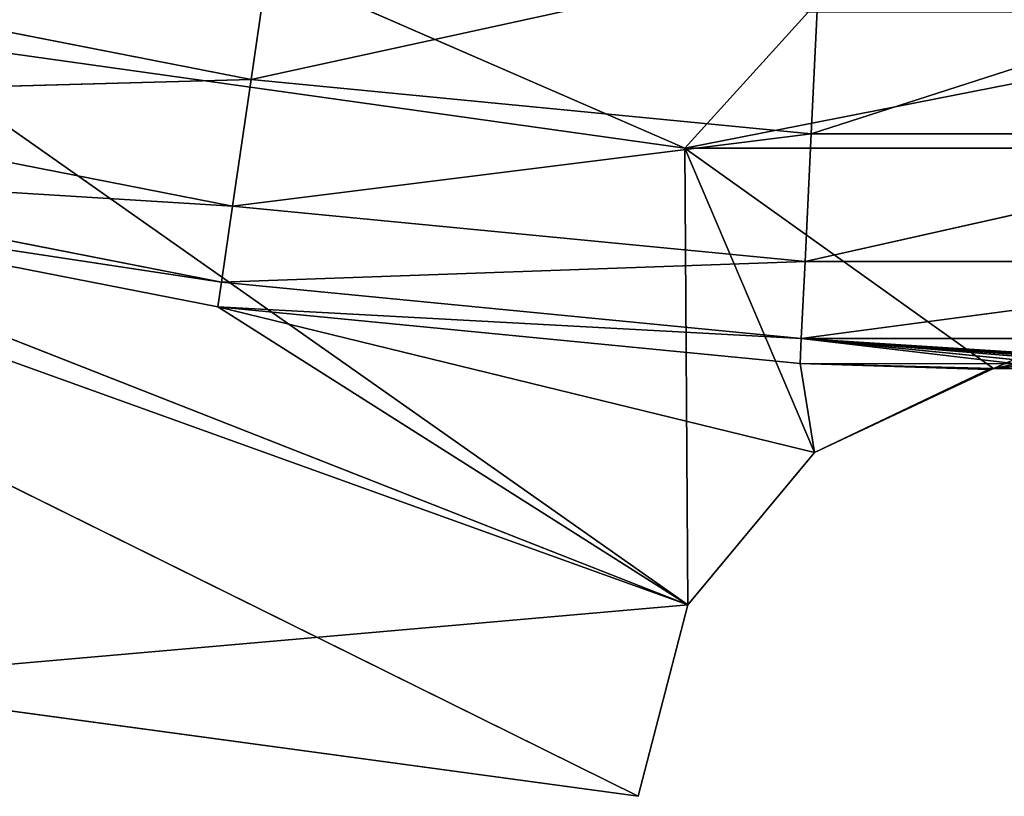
# Model space of a CAD drawing. Extents: x 0 to 49.9, y 0 to 49.9.
# Tile 20 of 190: x 20.8 to 24.6, y 0 to 3. Entities that reach past the tile are written whole.
import ezdxf

# ---------------------------------------------------------------- set-up
doc = ezdxf.new("R2010")
doc.units = 0
doc.header["$LTSCALE"] = 25.4
doc.layers.get('0').update_dxf_attribs({"color": 13, "linetype": 'CONTINUOUS'})

# ---------------------------------------------------------------- blocks, each defined once
blk = doc.blocks.new('REFLECTOR-LED-GU10-8348-83')
at = {"color": 18}
for p, q in [((23.1898, 51, 49.8775), (19.97, 53, 49.44)), ((23.1898, 51, 49.8775), (19.97, 53, 49.44)), ((23.1898, 53, 49.8775), (19.97, 53, 49.44)), ((23.3815, 53, 49.1403), (19.97, 53, 49.44)), ((23.1898, 53, 49.8775), (19.97, 53, 49.44)), ((23.3815, 53, 49.1403), (19.97, 53, 49.44)), ((23.3692, 53, 47.3839), (20.2607, 53, 46.9471)), ((20.2607, 53, 46.9471), (23.3815, 53, 49.1403)), ((20.2607, 53, 46.9471), (23.3815, 53, 49.1403)), ((23.3692, 52.5154, 47.3839), (20.2607, 53, 46.9471)), ((23.3692, 53, 47.3839), (20.2607, 53, 46.9471)), ((23.3692, 52.5154, 47.3839), (20.2607, 53, 46.9471)), ((23.1898, 51, 49.8775), (23.1898, 53, 49.8775)), ((23.1898, 53, 49.8775), (23.3815, 53, 49.1403)), ((23.1898, 51, 49.8775), (23.1898, 53, 49.8775)), ((23.1898, 51, 49.8775), (23.3815, 53, 49.1403)), ((23.1898, 53, 49.8775), (23.3815, 53, 49.1403)), ((23.1898, 51, 49.8775), (23.3815, 53, 49.1403)), ((23.3815, 53, 49.1403), (23.3692, 53, 47.3839)), ((23.8683, 53, 48.5543), (23.3692, 53, 47.3839)), ((23.3815, 53, 49.1403), (23.3692, 53, 47.3839)), ((23.8683, 53, 48.5543), (23.3692, 53, 47.3839)), ((24.5579, 53, 48.2307), (23.3692, 53, 47.3839)), ((24.5579, 53, 48.2307), (23.3692, 53, 47.3839)), ((26.5083, 53, 47.3839), (23.3692, 53, 47.3839)), ((26.5083, 52.5154, 47.3839), (23.3692, 53, 47.3839)), ((26.5083, 53, 47.3839), (23.3692, 53, 47.3839)), ((26.5083, 52.5154, 47.3839), (23.3692, 53, 47.3839)), ((23.3692, 52.5154, 47.3839), (23.3692, 53, 47.3839)), ((23.3692, 52.5154, 47.3839), (23.3692, 53, 47.3839)), ((23.3815, 53, 49.1403), (23.8683, 53, 48.5543)), ((23.3815, 51, 49.1403), (23.3815, 53, 49.1403)), ((23.3815, 51, 49.1403), (23.3815, 53, 49.1403)), ((23.3815, 51, 49.1403), (23.8683, 53, 48.5543)), ((23.3815, 53, 49.1403), (23.8683, 53, 48.5543)), ((23.3815, 51, 49.1403), (23.8683, 53, 48.5543)), ((23.8683, 53, 48.5543), (24.5579, 53, 48.2307)), ((23.8683, 51, 48.5543), (23.8683, 53, 48.5543)), ((23.8683, 51, 48.5543), (23.8683, 53, 48.5543)), ((23.8683, 51, 48.5543), (24.5579, 53, 48.2307)), ((23.8683, 53, 48.5543), (24.5579, 53, 48.2307)), ((23.8683, 51, 48.5543), (24.5579, 53, 48.2307)), ((24.5378, 51, 48.2353), (24.5579, 53, 48.2307)), ((24.5378, 51, 48.2353), (24.5579, 53, 48.2307)), ((24.5579, 53, 48.2307), (26.5083, 53, 47.3839)), ((24.5579, 53, 48.2307), (26.5083, 53, 47.3839)), ((24.5579, 53, 48.2307), (25.3196, 53, 48.2307)), ((24.5579, 53, 48.2307), (25.3196, 53, 48.2307)), ((24.5579, 53, 48.2307), (24.949, 50.6996, 48.1888)), ((24.5579, 53, 48.2307), (24.949, 50.6996, 48.1888)), ((24.5579, 53, 48.2307), (24.5579, 50.3993, 48.2307)), ((24.5579, 53, 48.2307), (24.5579, 50.3993, 48.2307)), ((23.3692, 52.5154, 47.3839), (20.2607, 52.5154, 46.9471)), ((23.3692, 52.5154, 47.3839), (20.2607, 52.5154, 46.9471)), ((23.3692, 52.5154, 47.3839), (21.6675, 52.5154, 46.6418)), ((23.3692, 52.5154, 47.3839), (21.6675, 52.5154, 46.6418)), ((26.5083, 52.5154, 47.3839), (23.3692, 52.5154, 47.3839)), ((26.0328, 52.5154, 46.8597), (23.3692, 52.5154, 47.3839)), ((26.5083, 52.5154, 47.3839), (23.3692, 52.5154, 47.3839)), ((26.0328, 52.5154, 46.8597), (23.3692, 52.5154, 47.3839)), ((23.8447, 52.5154, 46.8597), (23.3692, 52.5154, 47.3839)), ((23.8447, 52.5154, 46.8597), (23.3692, 52.5154, 47.3839)), ((23.1898, 51, 49.8775), (17.2053, 51, 46.9179)), ((17.2053, 51, 46.9179), (23.3815, 51, 49.1403)), ((17.2053, 51, 46.9179), (23.3815, 51, 49.1403)), ((23.1898, 51, 49.8775), (17.2053, 51, 46.9179)), ((21.5722, 51, 47.9942), (19.3627, 51, 47.5617)), ((19.3627, 51, 47.5617), (21.5861, 48.5108, 47.8989)), ((19.3627, 51, 47.5617), (21.5861, 48.5108, 47.8989)), ((19.3627, 51, 47.5617), (23.3815, 51, 49.1403)), ((19.3627, 51, 47.5617), (23.3815, 51, 49.1403)), ((21.5722, 51, 47.9942), (19.3627, 51, 47.5617)), ((19.97, 51, 49.44), (23.1898, 51, 49.8775)), ((19.97, 51, 49.44), (23.1898, 51, 49.8775)), ((23.813, 51, 48.2115), (21.5722, 51, 47.9942)), ((21.5722, 51, 47.9942), (23.8177, 48.5108, 48.1153)), ((21.5722, 51, 47.9942), (23.8177, 48.5108, 48.1153)), ((21.5722, 51, 47.9942), (21.5861, 48.5108, 47.8989)), ((21.5722, 51, 47.9942), (21.5861, 48.5108, 47.8989)), ((23.3815, 51, 49.1403), (21.5722, 51, 47.9942)), ((21.5722, 51, 47.9942), (23.8683, 51, 48.5543)), ((21.5722, 51, 47.9942), (23.8683, 51, 48.5543)), ((23.813, 51, 48.2115), (21.5722, 51, 47.9942)), ((23.3815, 51, 49.1403), (21.5722, 51, 47.9942)), ((23.3815, 51, 49.1403), (23.1898, 51, 49.8775)), ((23.3815, 51, 49.1403), (23.1898, 51, 49.8775)), ((23.8683, 51, 48.5543), (23.3815, 51, 49.1403)), ((23.8683, 51, 48.5543), (23.3815, 51, 49.1403)), ((24.5378, 51, 48.2353), (23.813, 51, 48.2115)), ((23.813, 51, 48.2115), (24.5579, 50.3993, 48.2307)), ((23.813, 51, 48.2115), (24.5579, 50.3993, 48.2307)), ((23.813, 51, 48.2115), (24.6462, 49.7451, 48.2134)), ((23.813, 51, 48.2115), (24.6462, 49.7451, 48.2134)), ((23.813, 51, 48.2115), (23.8177, 48.5108, 48.1153)), ((23.813, 51, 48.2115), (23.8177, 48.5108, 48.1153)), ((23.813, 51, 48.2115), (23.8683, 51, 48.5543)), ((23.813, 51, 48.2115), (23.8683, 51, 48.5543)), ((24.5378, 51, 48.2353), (23.813, 51, 48.2115)), ((24.5378, 51, 48.2353), (23.8683, 51, 48.5543)), ((24.5378, 51, 48.2353), (23.8683, 51, 48.5543)), ((24.5579, 50.3993, 48.2307), (24.5378, 51, 48.2353)), ((24.5579, 50.3993, 48.2307), (24.5378, 51, 48.2353)), ((24.5579, 50.3993, 48.2307), (24.949, 50.6996, 48.1888)), ((24.5579, 50.3993, 48.2307), (24.949, 50.6996, 48.1888)), ((24.6462, 49.7451, 48.2134), (24.5579, 50.3993, 48.2307)), ((24.5579, 50.3993, 48.2307), (24.9549, 49.8295, 48.1888)), ((24.5579, 50.3993, 48.2307), (24.9549, 49.8295, 48.1888)), ((24.6462, 49.7451, 48.2134), (24.5579, 50.3993, 48.2307)), ((24.6462, 49.7451, 48.2134), (23.8177, 48.5108, 48.1153)), ((24.6462, 49.7451, 48.2134), (23.8177, 48.5108, 48.1153)), ((24.7096, 49.5056, 48.2038), (23.8177, 48.5108, 48.1153)), ((24.7096, 49.5056, 48.2038), (23.8177, 48.5108, 48.1153)), ((24.7809, 49.3334, 48.1959), (23.8177, 48.5108, 48.1153)), ((24.7809, 49.3334, 48.1959), (23.8177, 48.5108, 48.1153)), ((24.8322, 49.2555, 48.192), (23.8177, 48.5108, 48.1153)), ((24.8322, 49.2555, 48.192), (23.8177, 48.5108, 48.1153)), ((24.8651, 49.2225, 48.1903), (23.8177, 48.5108, 48.1153)), ((24.8651, 49.2225, 48.1903), (23.8177, 48.5108, 48.1153)), ((24.9053, 49.199, 48.1891), (23.8177, 48.5108, 48.1153)), ((24.9053, 49.199, 48.1891), (23.8177, 48.5108, 48.1153)), ((24.9515, 49.1938, 48.1888), (23.8177, 48.5108, 48.1153)), ((24.9515, 49.1938, 48.1888), (23.8177, 48.5108, 48.1153)), ((21.5861, 48.5108, 47.8989), (19.3857, 48.5108, 47.4682)), ((19.3857, 48.5108, 47.4682), (21.6288, 46.0374, 47.6064)), ((19.3857, 48.5108, 47.4682), (21.6288, 46.0374, 47.6064)), ((21.5861, 48.5108, 47.8989), (19.3857, 48.5108, 47.4682)), ((23.8177, 48.5108, 48.1153), (21.5861, 48.5108, 47.8989)), ((21.5861, 48.5108, 47.8989), (23.832, 46.0374, 47.8201)), ((21.5861, 48.5108, 47.8989), (23.832, 46.0374, 47.8201)), ((21.5861, 48.5108, 47.8989), (21.6288, 46.0374, 47.6064)), ((21.5861, 48.5108, 47.8989), (21.6288, 46.0374, 47.6064)), ((23.8177, 48.5108, 48.1153), (21.5861, 48.5108, 47.8989)), ((23.8177, 48.5108, 48.1153), (26.0598, 48.5108, 48.1153)), ((23.8177, 48.5108, 48.1153), (26.0598, 48.5108, 48.1153)), ((23.8177, 48.5108, 48.1153), (26.0455, 46.0374, 47.8201)), ((23.8177, 48.5108, 48.1153), (26.0455, 46.0374, 47.8201)), ((23.8177, 48.5108, 48.1153), (23.832, 46.0374, 47.8201)), ((23.8177, 48.5108, 48.1153), (23.832, 46.0374, 47.8201)), ((21.6288, 46.0374, 47.6064), (19.4565, 46.0374, 47.1811)), ((19.4565, 46.0374, 47.1811), (21.7, 43.5956, 47.1186)), ((19.4565, 46.0374, 47.1811), (21.7, 43.5956, 47.1186)), ((21.6288, 46.0374, 47.6064), (19.4565, 46.0374, 47.1811)), ((23.832, 46.0374, 47.8201), (21.6288, 46.0374, 47.6064)), ((21.6288, 46.0374, 47.6064), (23.8558, 43.5956, 47.3276)), ((21.6288, 46.0374, 47.6064), (23.8558, 43.5956, 47.3276)), ((21.6288, 46.0374, 47.6064), (21.7, 43.5956, 47.1186)), ((21.6288, 46.0374, 47.6064), (21.7, 43.5956, 47.1186)), ((23.832, 46.0374, 47.8201), (21.6288, 46.0374, 47.6064)), ((26.0455, 46.0374, 47.8201), (23.832, 46.0374, 47.8201)), ((23.832, 46.0374, 47.8201), (26.0217, 43.5956, 47.3276)), ((23.832, 46.0374, 47.8201), (26.0217, 43.5956, 47.3276)), ((23.832, 46.0374, 47.8201), (23.8558, 43.5956, 47.3276)), ((23.832, 46.0374, 47.8201), (23.8558, 43.5956, 47.3276)), ((26.0455, 46.0374, 47.8201), (23.832, 46.0374, 47.8201)), ((21.7, 43.5956, 47.1186), (19.5745, 43.5956, 46.7025)), ((21.7, 43.5956, 47.1186), (19.5745, 43.5956, 46.7025)), ((23.8558, 43.5956, 47.3276), (21.7, 43.5956, 47.1186)), ((21.7, 43.5956, 47.1186), (23.889, 41.2012, 46.6412)), ((21.7, 43.5956, 47.1186), (23.889, 41.2012, 46.6412)), ((21.7, 43.5956, 47.1186), (21.7993, 41.2012, 46.4386)), ((21.7, 43.5956, 47.1186), (21.7993, 41.2012, 46.4386)), ((23.8558, 43.5956, 47.3276), (21.7, 43.5956, 47.1186)), ((26.0217, 43.5956, 47.3276), (23.8558, 43.5956, 47.3276)), ((23.8558, 43.5956, 47.3276), (25.9885, 41.2012, 46.6412)), ((23.8558, 43.5956, 47.3276), (25.9885, 41.2012, 46.6412)), ((23.8558, 43.5956, 47.3276), (23.889, 41.2012, 46.6412)), ((23.8558, 43.5956, 47.3276), (23.889, 41.2012, 46.6412)), ((26.0217, 43.5956, 47.3276), (23.8558, 43.5956, 47.3276))]:
    blk.add_line(p, q, dxfattribs=at)
at = {"color": 7}
mesh = blk.add_polyface(dxfattribs=at)
corners = [(23.1898, 51, 49.8775), (19.97, 53, 49.44), (19.97, 51, 49.44)]
mesh.append_faces([[corners[k] for k in face] for face in [(0, 1, 2)]], dxfattribs={"color": 7})
mesh = blk.add_polyface(dxfattribs=at)
corners = [(23.1898, 53, 49.8775), (19.97, 53, 49.44), (23.1898, 51, 49.8775)]
mesh.append_faces([[corners[k] for k in face] for face in [(0, 1, 2)]], dxfattribs={"color": 7})
mesh = blk.add_polyface(dxfattribs=at)
corners = [(23.1898, 53, 49.8775), (23.3815, 53, 49.1403), (19.97, 53, 49.44)]
mesh.append_faces([[corners[k] for k in face] for face in [(0, 1, 2)]], dxfattribs={"color": 7})
mesh = blk.add_polyface(dxfattribs=at)
corners = [(19.97, 53, 49.44), (23.3815, 53, 49.1403), (20.2607, 53, 46.9471)]
mesh.append_faces([[corners[k] for k in face] for face in [(0, 1, 2)]], dxfattribs={"color": 7})
mesh = blk.add_polyface(dxfattribs=at)
corners = [(23.3815, 53, 49.1403), (23.3692, 53, 47.3839), (20.2607, 53, 46.9471)]
mesh.append_faces([[corners[k] for k in face] for face in [(0, 1, 2)]], dxfattribs={"color": 7})
mesh = blk.add_polyface(dxfattribs=at)
corners = [(23.3692, 52.5154, 47.3839), (20.2607, 53, 46.9471), (23.3692, 53, 47.3839)]
mesh.append_faces([[corners[k] for k in face] for face in [(0, 1, 2)]], dxfattribs={"color": 7})
mesh = blk.add_polyface(dxfattribs=at)
corners = [(23.3692, 52.5154, 47.3839), (20.2607, 52.5154, 46.9471), (20.2607, 53, 46.9471)]
mesh.append_faces([[corners[k] for k in face] for face in [(0, 1, 2)]], dxfattribs={"color": 7})
mesh = blk.add_polyface(dxfattribs=at)
corners = [(23.1898, 53, 49.8775), (23.1898, 51, 49.8775), (23.3815, 53, 49.1403)]
mesh.append_faces([[corners[k] for k in face] for face in [(0, 1, 2)]], dxfattribs={"color": 7})
mesh = blk.add_polyface(dxfattribs=at)
corners = [(23.3815, 53, 49.1403), (23.1898, 51, 49.8775), (23.3815, 51, 49.1403)]
mesh.append_faces([[corners[k] for k in face] for face in [(0, 1, 2)]], dxfattribs={"color": 7})
mesh = blk.add_polyface(dxfattribs=at)
corners = [(23.3815, 53, 49.1403), (23.8683, 53, 48.5543), (23.3692, 53, 47.3839)]
mesh.append_faces([[corners[k] for k in face] for face in [(0, 1, 2)]], dxfattribs={"color": 7})
mesh = blk.add_polyface(dxfattribs=at)
corners = [(23.8683, 53, 48.5543), (24.5579, 53, 48.2307), (23.3692, 53, 47.3839)]
mesh.append_faces([[corners[k] for k in face] for face in [(0, 1, 2)]], dxfattribs={"color": 7})
mesh = blk.add_polyface(dxfattribs=at)
corners = [(24.5579, 53, 48.2307), (26.5083, 53, 47.3839), (23.3692, 53, 47.3839)]
mesh.append_faces([[corners[k] for k in face] for face in [(0, 1, 2)]], dxfattribs={"color": 7})
mesh = blk.add_polyface(dxfattribs=at)
corners = [(26.5083, 52.5154, 47.3839), (23.3692, 53, 47.3839), (26.5083, 53, 47.3839)]
mesh.append_faces([[corners[k] for k in face] for face in [(0, 1, 2)]], dxfattribs={"color": 7})
mesh = blk.add_polyface(dxfattribs=at)
corners = [(26.5083, 52.5154, 47.3839), (23.3692, 52.5154, 47.3839), (23.3692, 53, 47.3839)]
mesh.append_faces([[corners[k] for k in face] for face in [(0, 1, 2)]], dxfattribs={"color": 7})
mesh = blk.add_polyface(dxfattribs=at)
corners = [(23.3815, 53, 49.1403), (23.3815, 51, 49.1403), (23.8683, 53, 48.5543)]
mesh.append_faces([[corners[k] for k in face] for face in [(0, 1, 2)]], dxfattribs={"color": 7})
mesh = blk.add_polyface(dxfattribs=at)
corners = [(23.8683, 53, 48.5543), (23.3815, 51, 49.1403), (23.8683, 51, 48.5543)]
mesh.append_faces([[corners[k] for k in face] for face in [(0, 1, 2)]], dxfattribs={"color": 7})
mesh = blk.add_polyface(dxfattribs=at)
corners = [(24.5579, 53, 48.2307), (23.8683, 53, 48.5543), (23.8683, 51, 48.5543)]
mesh.append_faces([[corners[k] for k in face] for face in [(0, 1, 2)]], dxfattribs={"color": 7})
mesh = blk.add_polyface(dxfattribs=at)
corners = [(24.5579, 53, 48.2307), (23.8683, 51, 48.5543), (24.5378, 51, 48.2353)]
mesh.append_faces([[corners[k] for k in face] for face in [(0, 1, 2)]], dxfattribs={"color": 7})
mesh = blk.add_polyface(dxfattribs=at)
corners = [(24.5579, 53, 48.2307), (24.5378, 51, 48.2353), (24.5579, 50.3993, 48.2307)]
mesh.append_faces([[corners[k] for k in face] for face in [(0, 1, 2)]], dxfattribs={"color": 7})
mesh = blk.add_polyface(dxfattribs=at)
corners = [(25.3196, 53, 48.2307), (26.5083, 53, 47.3839), (24.5579, 53, 48.2307)]
mesh.append_faces([[corners[k] for k in face] for face in [(0, 1, 2)]], dxfattribs={"color": 7})
mesh = blk.add_polyface(dxfattribs=at)
corners = [(25.3196, 53, 48.2307), (24.5579, 53, 48.2307), (24.949, 50.6996, 48.1888)]
mesh.append_faces([[corners[k] for k in face] for face in [(0, 1, 2)]], dxfattribs={"color": 7})
mesh = blk.add_polyface(dxfattribs=at)
corners = [(24.949, 50.6996, 48.1888), (24.5579, 53, 48.2307), (24.5579, 50.3993, 48.2307)]
mesh.append_faces([[corners[k] for k in face] for face in [(0, 1, 2)]], dxfattribs={"color": 7})
mesh = blk.add_polyface(dxfattribs=at)
corners = [(20.2607, 52.5154, 46.9471), (21.6675, 52.5154, 46.6418), (19.5229, 52.5154, 46.2083)]
mesh.append_faces([[corners[k] for k in face] for face in [(0, 1, 2)]], dxfattribs={"color": 7})
mesh = blk.add_polyface(dxfattribs=at)
corners = [(23.3692, 52.5154, 47.3839), (21.6675, 52.5154, 46.6418), (20.2607, 52.5154, 46.9471)]
mesh.append_faces([[corners[k] for k in face] for face in [(0, 1, 2)]], dxfattribs={"color": 7})
mesh = blk.add_polyface(dxfattribs=at)
corners = [(23.3692, 52.5154, 47.3839), (23.8447, 52.5154, 46.8597), (21.6675, 52.5154, 46.6418)]
mesh.append_faces([[corners[k] for k in face] for face in [(0, 1, 2)]], dxfattribs={"color": 7})
mesh = blk.add_polyface(dxfattribs=at)
corners = [(26.5083, 52.5154, 47.3839), (26.0328, 52.5154, 46.8597), (23.3692, 52.5154, 47.3839)]
mesh.append_faces([[corners[k] for k in face] for face in [(0, 1, 2)]], dxfattribs={"color": 7})
mesh = blk.add_polyface(dxfattribs=at)
corners = [(23.3692, 52.5154, 47.3839), (26.0328, 52.5154, 46.8597), (23.8447, 52.5154, 46.8597)]
mesh.append_faces([[corners[k] for k in face] for face in [(0, 1, 2)]], dxfattribs={"color": 7})
mesh = blk.add_polyface(dxfattribs=at)
corners = [(23.1898, 51, 49.8775), (17.2053, 51, 46.9179), (23.3815, 51, 49.1403)]
mesh.append_faces([[corners[k] for k in face] for face in [(0, 1, 2)]], dxfattribs={"color": 7})
mesh = blk.add_polyface(dxfattribs=at)
corners = [(23.3815, 51, 49.1403), (17.2053, 51, 46.9179), (19.3627, 51, 47.5617)]
mesh.append_faces([[corners[k] for k in face] for face in [(0, 1, 2)]], dxfattribs={"color": 7})
mesh = blk.add_polyface(dxfattribs=at)
corners = [(23.1898, 51, 49.8775), (19.97, 51, 49.44), (17.2053, 51, 46.9179)]
mesh.append_faces([[corners[k] for k in face] for face in [(0, 1, 2)]], dxfattribs={"color": 7})
mesh = blk.add_polyface(dxfattribs=at)
corners = [(21.5861, 48.5108, 47.8989), (21.5722, 51, 47.9942), (19.3627, 51, 47.5617)]
mesh.append_faces([[corners[k] for k in face] for face in [(0, 1, 2)]], dxfattribs={"color": 7})
mesh = blk.add_polyface(dxfattribs=at)
corners = [(21.5861, 48.5108, 47.8989), (19.3627, 51, 47.5617), (19.3857, 48.5108, 47.4682)]
mesh.append_faces([[corners[k] for k in face] for face in [(0, 1, 2)]], dxfattribs={"color": 7})
mesh = blk.add_polyface(dxfattribs=at)
corners = [(23.3815, 51, 49.1403), (19.3627, 51, 47.5617), (21.5722, 51, 47.9942)]
mesh.append_faces([[corners[k] for k in face] for face in [(0, 1, 2)]], dxfattribs={"color": 7})
mesh = blk.add_polyface(dxfattribs=at)
corners = [(23.8177, 48.5108, 48.1153), (23.813, 51, 48.2115), (21.5722, 51, 47.9942)]
mesh.append_faces([[corners[k] for k in face] for face in [(0, 1, 2)]], dxfattribs={"color": 7})
mesh = blk.add_polyface(dxfattribs=at)
corners = [(23.8177, 48.5108, 48.1153), (21.5722, 51, 47.9942), (21.5861, 48.5108, 47.8989)]
mesh.append_faces([[corners[k] for k in face] for face in [(0, 1, 2)]], dxfattribs={"color": 7})
mesh = blk.add_polyface(dxfattribs=at)
corners = [(23.3815, 51, 49.1403), (21.5722, 51, 47.9942), (23.8683, 51, 48.5543)]
mesh.append_faces([[corners[k] for k in face] for face in [(0, 1, 2)]], dxfattribs={"color": 7})
mesh = blk.add_polyface(dxfattribs=at)
corners = [(23.8683, 51, 48.5543), (21.5722, 51, 47.9942), (23.813, 51, 48.2115)]
mesh.append_faces([[corners[k] for k in face] for face in [(0, 1, 2)]], dxfattribs={"color": 7})
mesh = blk.add_polyface(dxfattribs=at)
corners = [(24.5579, 50.3993, 48.2307), (24.5378, 51, 48.2353), (23.813, 51, 48.2115)]
mesh.append_faces([[corners[k] for k in face] for face in [(0, 1, 2)]], dxfattribs={"color": 7})
mesh = blk.add_polyface(dxfattribs=at)
corners = [(24.6462, 49.7451, 48.2134), (24.5579, 50.3993, 48.2307), (23.813, 51, 48.2115)]
mesh.append_faces([[corners[k] for k in face] for face in [(0, 1, 2)]], dxfattribs={"color": 7})
mesh = blk.add_polyface(dxfattribs=at)
corners = [(24.6462, 49.7451, 48.2134), (23.813, 51, 48.2115), (23.8177, 48.5108, 48.1153)]
mesh.append_faces([[corners[k] for k in face] for face in [(0, 1, 2)]], dxfattribs={"color": 7})
mesh = blk.add_polyface(dxfattribs=at)
corners = [(23.8683, 51, 48.5543), (23.813, 51, 48.2115), (24.5378, 51, 48.2353)]
mesh.append_faces([[corners[k] for k in face] for face in [(0, 1, 2)]], dxfattribs={"color": 7})
mesh = blk.add_polyface(dxfattribs=at)
corners = [(24.9549, 49.8295, 48.1888), (24.949, 50.6996, 48.1888), (24.5579, 50.3993, 48.2307)]
mesh.append_faces([[corners[k] for k in face] for face in [(0, 1, 2)]], dxfattribs={"color": 7})
mesh = blk.add_polyface(dxfattribs=at)
corners = [(24.9549, 49.8295, 48.1888), (24.5579, 50.3993, 48.2307), (24.6462, 49.7451, 48.2134)]
mesh.append_faces([[corners[k] for k in face] for face in [(0, 1, 2)]], dxfattribs={"color": 7})
mesh = blk.add_polyface(dxfattribs=at)
corners = [(24.7096, 49.5056, 48.2038), (24.6462, 49.7451, 48.2134), (23.8177, 48.5108, 48.1153)]
mesh.append_faces([[corners[k] for k in face] for face in [(0, 1, 2)]], dxfattribs={"color": 7})
mesh = blk.add_polyface(dxfattribs=at)
corners = [(24.7809, 49.3334, 48.1959), (24.7096, 49.5056, 48.2038), (23.8177, 48.5108, 48.1153)]
mesh.append_faces([[corners[k] for k in face] for face in [(0, 1, 2)]], dxfattribs={"color": 7})
mesh = blk.add_polyface(dxfattribs=at)
corners = [(24.8322, 49.2555, 48.192), (24.7809, 49.3334, 48.1959), (23.8177, 48.5108, 48.1153)]
mesh.append_faces([[corners[k] for k in face] for face in [(0, 1, 2)]], dxfattribs={"color": 7})
mesh = blk.add_polyface(dxfattribs=at)
corners = [(24.8651, 49.2225, 48.1903), (24.8322, 49.2555, 48.192), (23.8177, 48.5108, 48.1153)]
mesh.append_faces([[corners[k] for k in face] for face in [(0, 1, 2)]], dxfattribs={"color": 7})
mesh = blk.add_polyface(dxfattribs=at)
corners = [(24.9053, 49.199, 48.1891), (24.8651, 49.2225, 48.1903), (23.8177, 48.5108, 48.1153)]
mesh.append_faces([[corners[k] for k in face] for face in [(0, 1, 2)]], dxfattribs={"color": 7})
mesh = blk.add_polyface(dxfattribs=at)
corners = [(24.9515, 49.1938, 48.1888), (24.9053, 49.199, 48.1891), (23.8177, 48.5108, 48.1153)]
mesh.append_faces([[corners[k] for k in face] for face in [(0, 1, 2)]], dxfattribs={"color": 7})
mesh = blk.add_polyface(dxfattribs=at)
corners = [(26.0598, 48.5108, 48.1153), (24.9515, 49.1938, 48.1888), (23.8177, 48.5108, 48.1153)]
mesh.append_faces([[corners[k] for k in face] for face in [(0, 1, 2)]], dxfattribs={"color": 7})
mesh = blk.add_polyface(dxfattribs=at)
corners = [(21.6288, 46.0374, 47.6064), (21.5861, 48.5108, 47.8989), (19.3857, 48.5108, 47.4682)]
mesh.append_faces([[corners[k] for k in face] for face in [(0, 1, 2)]], dxfattribs={"color": 7})
mesh = blk.add_polyface(dxfattribs=at)
corners = [(21.6288, 46.0374, 47.6064), (19.3857, 48.5108, 47.4682), (19.4565, 46.0374, 47.1811)]
mesh.append_faces([[corners[k] for k in face] for face in [(0, 1, 2)]], dxfattribs={"color": 7})
mesh = blk.add_polyface(dxfattribs=at)
corners = [(23.832, 46.0374, 47.8201), (23.8177, 48.5108, 48.1153), (21.5861, 48.5108, 47.8989)]
mesh.append_faces([[corners[k] for k in face] for face in [(0, 1, 2)]], dxfattribs={"color": 7})
mesh = blk.add_polyface(dxfattribs=at)
corners = [(23.832, 46.0374, 47.8201), (21.5861, 48.5108, 47.8989), (21.6288, 46.0374, 47.6064)]
mesh.append_faces([[corners[k] for k in face] for face in [(0, 1, 2)]], dxfattribs={"color": 7})
mesh = blk.add_polyface(dxfattribs=at)
corners = [(26.0598, 48.5108, 48.1153), (23.8177, 48.5108, 48.1153), (26.0455, 46.0374, 47.8201)]
mesh.append_faces([[corners[k] for k in face] for face in [(0, 1, 2)]], dxfattribs={"color": 7})
mesh = blk.add_polyface(dxfattribs=at)
corners = [(26.0455, 46.0374, 47.8201), (23.8177, 48.5108, 48.1153), (23.832, 46.0374, 47.8201)]
mesh.append_faces([[corners[k] for k in face] for face in [(0, 1, 2)]], dxfattribs={"color": 7})
mesh = blk.add_polyface(dxfattribs=at)
corners = [(21.7, 43.5956, 47.1186), (21.6288, 46.0374, 47.6064), (19.4565, 46.0374, 47.1811)]
mesh.append_faces([[corners[k] for k in face] for face in [(0, 1, 2)]], dxfattribs={"color": 7})
mesh = blk.add_polyface(dxfattribs=at)
corners = [(21.7, 43.5956, 47.1186), (19.4565, 46.0374, 47.1811), (19.5745, 43.5956, 46.7025)]
mesh.append_faces([[corners[k] for k in face] for face in [(0, 1, 2)]], dxfattribs={"color": 7})
mesh = blk.add_polyface(dxfattribs=at)
corners = [(23.8558, 43.5956, 47.3276), (23.832, 46.0374, 47.8201), (21.6288, 46.0374, 47.6064)]
mesh.append_faces([[corners[k] for k in face] for face in [(0, 1, 2)]], dxfattribs={"color": 7})
mesh = blk.add_polyface(dxfattribs=at)
corners = [(23.8558, 43.5956, 47.3276), (21.6288, 46.0374, 47.6064), (21.7, 43.5956, 47.1186)]
mesh.append_faces([[corners[k] for k in face] for face in [(0, 1, 2)]], dxfattribs={"color": 7})
mesh = blk.add_polyface(dxfattribs=at)
corners = [(26.0455, 46.0374, 47.8201), (23.832, 46.0374, 47.8201), (26.0217, 43.5956, 47.3276)]
mesh.append_faces([[corners[k] for k in face] for face in [(0, 1, 2)]], dxfattribs={"color": 7})
mesh = blk.add_polyface(dxfattribs=at)
corners = [(26.0217, 43.5956, 47.3276), (23.832, 46.0374, 47.8201), (23.8558, 43.5956, 47.3276)]
mesh.append_faces([[corners[k] for k in face] for face in [(0, 1, 2)]], dxfattribs={"color": 7})
mesh = blk.add_polyface(dxfattribs=at)
corners = [(21.7993, 41.2012, 46.4386), (21.7, 43.5956, 47.1186), (19.5745, 43.5956, 46.7025)]
mesh.append_faces([[corners[k] for k in face] for face in [(0, 1, 2)]], dxfattribs={"color": 7})
mesh = blk.add_polyface(dxfattribs=at)
corners = [(23.889, 41.2012, 46.6412), (23.8558, 43.5956, 47.3276), (21.7, 43.5956, 47.1186)]
mesh.append_faces([[corners[k] for k in face] for face in [(0, 1, 2)]], dxfattribs={"color": 7})
mesh = blk.add_polyface(dxfattribs=at)
corners = [(23.889, 41.2012, 46.6412), (21.7, 43.5956, 47.1186), (21.7993, 41.2012, 46.4386)]
mesh.append_faces([[corners[k] for k in face] for face in [(0, 1, 2)]], dxfattribs={"color": 7})
mesh = blk.add_polyface(dxfattribs=at)
corners = [(26.0217, 43.5956, 47.3276), (23.8558, 43.5956, 47.3276), (25.9885, 41.2012, 46.6412)]
mesh.append_faces([[corners[k] for k in face] for face in [(0, 1, 2)]], dxfattribs={"color": 7})
mesh = blk.add_polyface(dxfattribs=at)
corners = [(25.9885, 41.2012, 46.6412), (23.8558, 43.5956, 47.3276), (23.889, 41.2012, 46.6412)]
mesh.append_faces([[corners[k] for k in face] for face in [(0, 1, 2)]], dxfattribs={"color": 7})

msp = doc.modelspace()

# ---------------------------------------------------------------- block references
at = {"color": 0, "extrusion": (0, -1, 1.55431e-15)}
msp.add_blockref('REFLECTOR-LED-GU10-8348-83', (0, 0, -49.8775), dxfattribs=at)

doc.saveas('drawing.dxf')
